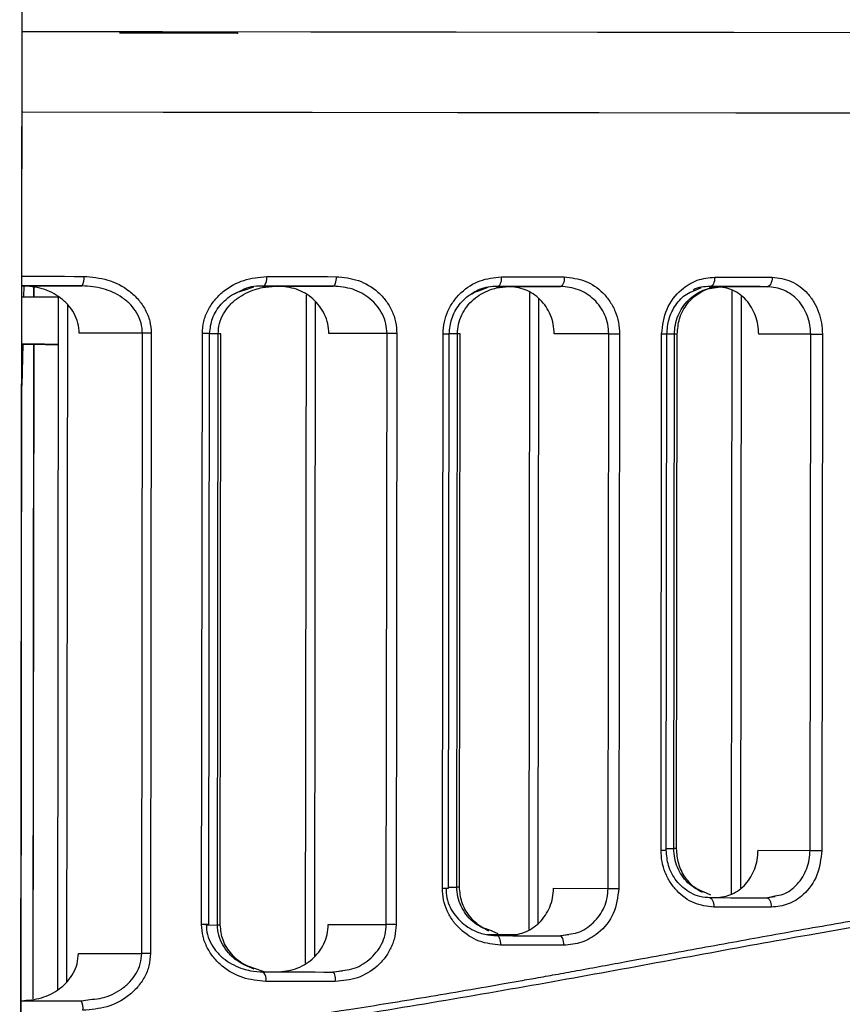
# Model space of a CAD drawing. Header units: millimetres. Extents: x -32 to 320, y 12 to 275.
# Tile 13 of 17: x 227 to 253, y 135 to 166. Entities that reach past the tile are written whole.
import ezdxf

# ---------------------------------------------------------------- set-up
doc = ezdxf.new("R2010")
doc.units = ezdxf.units.MM
doc.header["$PDSIZE"] = -1

msp = doc.modelspace()

# ---------------------------------------------------------------- linework, layer by layer
at = {"color": 7, "linetype": 'Continuous', "lineweight": 25}
for p, q in [((226.658, 201.937), (226.55, 112.937)), ((226.665, 201.937), (226.557, 112.937)), ((226.624, 157.936), (228.526, 157.934)), ((226.684, 157.585), (226.69, 157.927)), ((226.998, 157.585), (226.998, 157.88)), ((227.004, 157.585), (227.005, 157.879)), ((233.65, 157.797), (233.955, 157.902)), ((234.231, 157.919), (234.636, 157.919)), ((234.432, 157.927), (234.709, 157.926)), ((234.709, 157.926), (236.467, 157.924)), ((241.096, 157.784), (241.369, 157.892)), ((241.628, 157.911), (242.01, 157.91)), ((241.988, 157.917), (243.653, 157.916)), ((247.874, 157.776), (248.112, 157.882)), ((248.352, 157.903), (248.709, 157.902)), ((248.388, 157.91), (248.59, 157.909)), ((248.59, 157.909), (250.195, 157.907)), ((227.769, 157.585), (227.742, 135.675)), ((233.632, 157.822), (233.336, 157.673)), ((235.606, 157.645), (235.581, 136.515)), ((242.671, 157.721), (242.647, 137.578)), ((249.076, 157.802), (249.053, 138.691)), ((249.367, 157.597), (249.344, 138.896)), ((228.059, 157.347), (228.033, 135.912)), ((235.897, 157.439), (235.872, 136.72)), ((242.962, 157.528), (242.938, 137.77)), ((230.434, 156.432), (228.432, 156.434)), ((230.411, 136.823), (230.434, 156.432)), ((230.71, 156.432), (230.686, 136.822)), ((232.305, 137.739), (232.328, 156.43)), ((232.558, 156.429), (232.328, 156.43)), ((232.535, 137.739), (232.558, 156.429)), ((232.827, 156.421), (232.558, 156.421)), ((232.804, 137.721), (232.827, 156.421)), ((232.893, 137.721), (232.915, 156.421)), ((238.167, 156.422), (236.329, 156.424)), ((238.145, 137.732), (238.167, 156.422)), ((238.478, 156.422), (238.455, 137.731)), ((239.919, 138.886), (239.941, 156.42)), ((240.115, 138.886), (240.136, 156.42)), ((240.392, 156.412), (240.136, 156.412)), ((240.371, 138.922), (240.392, 156.412)), ((240.48, 156.412), (240.392, 156.412)), ((240.459, 138.922), (240.48, 156.412)), ((245.179, 156.414), (243.455, 156.416)), ((245.158, 138.879), (245.179, 156.414)), ((245.521, 156.413), (245.5, 138.879)), ((246.833, 140.088), (246.853, 156.412)), ((246.997, 140.088), (247.017, 156.411)), ((247.256, 156.404), (247.017, 156.404)), ((247.236, 140.137), (247.256, 156.404)), ((247.344, 156.404), (247.256, 156.404)), ((247.325, 140.137), (247.344, 156.404)), ((251.567, 156.406), (249.923, 156.408)), ((251.548, 140.082), (251.567, 156.406)), ((251.939, 156.405), (251.919, 140.082)), ((226.631, 154.785), (226.656, 156.085)), ((226.934, 156.085), (226.93, 156.085)), ((226.971, 135.382), (226.996, 156.084)), ((226.978, 135.383), (227.003, 156.084)), ((226.607, 154.785), (226.631, 154.785)), ((226.631, 154.785), (226.607, 154.785)), ((246.997, 140.137), (247.236, 140.137)), ((247.324, 140.137), (247.236, 140.137)), ((249.903, 140.084), (251.548, 140.082)), ((240.115, 138.922), (240.371, 138.922)), ((240.459, 138.922), (240.371, 138.922)), ((243.434, 138.881), (245.158, 138.879)), ((248.411, 138.663), (248.177, 138.769)), ((250.172, 138.584), (250.433, 138.639)), ((250.438, 138.611), (250.199, 138.579)), ((232.535, 137.739), (232.305, 137.739)), ((232.45, 137.722), (232.804, 137.721)), ((236.307, 137.734), (238.145, 137.732)), ((241.684, 137.447), (241.414, 137.555)), ((243.628, 137.381), (243.915, 137.434)), ((243.92, 137.408), (243.65, 137.376)), ((228.408, 136.825), (230.411, 136.823)), ((234.283, 136.245), (233.981, 136.35)), ((236.441, 136.234), (236.754, 136.284)), ((236.758, 136.259), (236.457, 136.229)), ((228.498, 135.325), (228.839, 135.371))]:
    msp.add_line(p, q, dxfattribs=at)
at = {"color": 7, "linetype": 'Continuous'}
msp.add_line((233.435, 165.922), (229.708, 165.926), dxfattribs=at)
at = {"color": 7, "linetype": 'Continuous', "lineweight": 25, "flags": 128}
for points in [[(283.181, 165.898), (283.13, 165.899), (282.763, 165.899), (282.044, 165.9), (280.977, 165.902), (279.568, 165.904), (277.824, 165.906), (275.754, 165.909), (273.37, 165.912), (270.684, 165.916), (267.711, 165.92), (264.466, 165.924), (260.967, 165.928), (257.232, 165.933), (253.282, 165.938), (249.137, 165.943), (244.82, 165.948), (240.353, 165.954), (235.76, 165.96), (231.067, 165.965), (226.621, 165.971)], [(226.618, 163.437), (231.092, 163.431), (235.795, 163.425), (240.397, 163.42), (244.872, 163.414), (249.198, 163.409), (253.352, 163.404), (257.31, 163.399), (261.052, 163.394), (264.558, 163.389), (267.809, 163.385), (270.789, 163.381), (273.48, 163.378), (275.869, 163.375), (277.943, 163.372), (279.69, 163.37), (281.102, 163.368), (282.172, 163.366), (282.892, 163.365), (283.26, 163.364), (283.311, 163.364)], [(226.651, 163.436), (231.092, 163.431), (235.795, 163.425), (240.397, 163.42), (244.872, 163.414), (249.198, 163.409), (253.352, 163.404), (257.31, 163.399), (261.052, 163.394), (264.558, 163.389), (267.809, 163.385), (270.789, 163.381), (273.48, 163.378), (275.869, 163.375), (277.943, 163.372), (279.69, 163.37), (281.102, 163.368), (282.172, 163.366), (282.892, 163.365), (283.26, 163.364), (283.311, 163.364)], [(226.612, 158.237), (226.749, 158.236), (227.054, 158.236), (227.36, 158.236), (227.665, 158.235), (227.97, 158.235), (228.275, 158.234), (228.579, 158.234)], [(234.362, 158.227), (234.637, 158.227), (234.912, 158.226), (235.187, 158.226), (235.462, 158.226), (235.736, 158.225), (236.01, 158.225), (236.284, 158.225), (236.557, 158.224)], [(236.557, 158.224), (236.555, 158.166), (236.55, 158.11), (236.542, 158.058), (236.53, 158.012), (236.517, 157.975), (236.501, 157.947), (236.485, 157.93), (236.467, 157.924)], [(241.783, 158.218), (241.78, 158.159), (241.774, 158.103), (241.763, 158.051), (241.749, 158.006), (241.732, 157.968), (241.713, 157.941), (241.692, 157.924), (241.67, 157.918)], [(241.783, 158.218), (242.033, 158.218), (242.283, 158.217), (242.533, 158.217), (242.782, 158.217), (243.031, 158.216), (243.28, 158.216), (243.528, 158.216), (243.775, 158.215)], [(243.775, 158.215), (243.773, 158.157), (243.766, 158.101), (243.755, 158.049), (243.739, 158.003), (243.721, 157.966), (243.7, 157.938), (243.677, 157.921), (243.653, 157.916)], [(248.531, 158.21), (248.528, 158.151), (248.52, 158.095), (248.506, 158.043), (248.489, 157.997), (248.467, 157.96), (248.442, 157.932), (248.415, 157.915), (248.387, 157.91)], [(248.531, 158.21), (248.759, 158.209), (248.988, 158.209), (249.215, 158.209), (249.443, 158.208), (249.669, 158.208), (249.896, 158.208), (250.122, 158.208), (250.347, 158.207)], [(250.347, 158.207), (250.344, 158.149), (250.335, 158.092), (250.321, 158.041), (250.302, 157.995), (250.279, 157.958), (250.253, 157.93), (250.225, 157.913), (250.195, 157.907)], [(228.526, 157.934), (228.223, 157.935), (227.919, 157.935), (227.616, 157.935), (227.312, 157.936), (227.008, 157.936), (226.703, 157.936), (226.611, 157.937)], [(235.05, 157.919), (234.774, 157.919), (234.498, 157.919), (234.235, 157.92)], [(236.467, 157.924), (236.195, 157.925), (235.923, 157.925), (235.65, 157.925), (235.377, 157.926), (235.104, 157.926), (234.83, 157.926), (234.556, 157.927), (234.282, 157.927)], [(234.636, 157.919), (234.91, 157.919), (235.053, 157.918)], [(242.314, 157.91), (242.066, 157.91), (241.817, 157.911), (241.631, 157.911)], [(243.653, 157.916), (243.407, 157.916), (243.16, 157.916), (242.913, 157.916), (242.665, 157.917), (242.417, 157.917), (242.168, 157.917), (241.919, 157.918), (241.67, 157.918)], [(241.671, 157.918), (241.739, 157.918), (241.988, 157.917)], [(248.898, 157.902), (248.673, 157.902), (248.447, 157.903), (248.356, 157.903)], [(250.195, 157.907), (249.971, 157.908), (249.746, 157.908), (249.521, 157.908), (249.295, 157.909), (249.069, 157.909), (248.842, 157.909), (248.615, 157.909), (248.387, 157.91)], [(226.611, 157.586), (226.814, 157.585), (227.334, 157.585), (227.769, 157.584)], [(230.71, 156.432), (230.673, 156.432), (230.635, 156.432), (230.598, 156.432), (230.562, 156.432), (230.527, 156.432), (230.493, 156.432), (230.462, 156.432), (230.434, 156.432)], [(232.915, 156.421), (232.905, 156.421), (232.875, 156.421), (232.827, 156.421)], [(238.478, 156.422), (238.437, 156.422), (238.396, 156.422), (238.354, 156.422), (238.312, 156.422), (238.272, 156.422), (238.234, 156.422), (238.199, 156.422), (238.167, 156.422)], [(239.941, 156.42), (240.007, 156.42), (240.063, 156.42), (240.104, 156.42), (240.129, 156.42), (240.136, 156.42)], [(245.179, 156.414), (245.214, 156.414), (245.253, 156.414), (245.296, 156.414), (245.341, 156.413), (245.387, 156.413), (245.433, 156.413), (245.478, 156.413), (245.521, 156.413)], [(246.853, 156.412), (246.911, 156.412), (246.959, 156.411), (246.994, 156.411), (247.013, 156.411), (247.017, 156.411)], [(251.567, 156.406), (251.606, 156.406), (251.649, 156.406), (251.696, 156.406), (251.745, 156.406), (251.796, 156.405), (251.846, 156.405), (251.894, 156.405), (251.939, 156.405)], [(227.767, 156.084), (227.332, 156.085), (226.813, 156.085), (226.609, 156.086)], [(226.93, 156.085), (226.833, 156.085), (226.609, 156.085)], [(226.656, 156.085), (226.844, 156.085), (227.362, 156.084), (227.767, 156.084)], [(226.656, 156.085), (226.725, 156.085), (226.84, 156.085), (226.91, 156.085), (226.934, 156.085)], [(246.833, 140.088), (246.892, 140.088), (246.94, 140.088), (246.974, 140.088), (246.993, 140.088), (246.997, 140.088)], [(251.548, 140.082), (251.586, 140.082), (251.629, 140.082), (251.676, 140.082), (251.726, 140.082), (251.776, 140.082), (251.826, 140.082), (251.874, 140.082), (251.919, 140.082)], [(239.919, 138.886), (239.986, 138.886), (240.041, 138.886), (240.083, 138.886), (240.108, 138.886), (240.115, 138.886)], [(245.158, 138.879), (245.193, 138.879), (245.232, 138.879), (245.275, 138.879), (245.32, 138.879), (245.366, 138.879), (245.412, 138.879), (245.457, 138.879), (245.5, 138.879)], [(248.364, 138.586), (248.392, 138.58), (248.419, 138.563), (248.443, 138.536), (248.465, 138.498), (248.483, 138.453), (248.496, 138.401), (248.504, 138.345), (248.507, 138.286)], [(248.364, 138.586), (248.592, 138.586), (248.819, 138.586), (249.045, 138.585), (249.272, 138.585), (249.497, 138.585), (249.723, 138.584), (249.947, 138.584), (250.172, 138.584)], [(250.172, 138.584), (250.201, 138.578), (250.23, 138.561), (250.256, 138.533), (250.279, 138.496), (250.297, 138.45), (250.311, 138.399), (250.32, 138.342), (250.323, 138.284)], [(250.323, 138.284), (250.097, 138.284), (249.872, 138.284), (249.645, 138.285), (249.419, 138.285), (249.191, 138.285), (248.964, 138.285), (248.735, 138.286), (248.507, 138.286)], [(232.893, 137.721), (232.883, 137.721), (232.853, 137.721), (232.804, 137.721)], [(238.455, 137.731), (238.415, 137.732), (238.373, 137.732), (238.331, 137.732), (238.29, 137.732), (238.249, 137.732), (238.211, 137.732), (238.176, 137.732), (238.145, 137.732)], [(241.328, 137.421), (241.542, 137.421), (241.792, 137.42), (242.041, 137.42), (242.29, 137.42)], [(241.645, 137.384), (241.667, 137.378), (241.688, 137.361), (241.707, 137.333), (241.724, 137.296), (241.738, 137.25), (241.749, 137.199), (241.755, 137.142), (241.757, 137.084)], [(241.645, 137.384), (241.894, 137.384), (242.143, 137.383), (242.392, 137.383), (242.64, 137.383), (242.888, 137.382), (243.135, 137.382), (243.382, 137.382), (243.628, 137.381)], [(243.628, 137.381), (243.652, 137.376), (243.675, 137.358), (243.696, 137.331), (243.714, 137.293), (243.729, 137.248), (243.741, 137.196), (243.747, 137.14), (243.75, 137.081)], [(243.75, 137.081), (243.502, 137.082), (243.254, 137.082), (243.006, 137.082), (242.757, 137.082), (242.508, 137.083), (242.258, 137.083), (242.008, 137.083), (241.757, 137.084)], [(230.686, 136.822), (230.649, 136.822), (230.612, 136.822), (230.574, 136.822), (230.538, 136.823), (230.503, 136.823), (230.47, 136.823), (230.439, 136.823), (230.411, 136.823)], [(234.256, 136.237), (234.53, 136.236), (234.804, 136.236), (235.078, 136.236), (235.351, 136.235), (235.624, 136.235), (235.897, 136.235), (236.169, 136.234), (236.441, 136.234)], [(236.441, 136.234), (236.458, 136.228), (236.475, 136.211), (236.491, 136.183), (236.504, 136.146), (236.515, 136.101), (236.523, 136.049), (236.528, 135.992), (236.53, 135.934)], [(236.53, 135.934), (236.257, 135.934), (235.983, 135.934), (235.709, 135.935), (235.435, 135.935), (235.16, 135.936), (234.885, 135.936), (234.61, 135.936), (234.335, 135.937)], [(226.599, 135.327), (226.676, 135.327), (226.98, 135.327), (227.284, 135.327), (227.588, 135.326), (227.892, 135.326), (228.195, 135.325), (228.498, 135.325)]]:
    msp.add_lwpolyline(points, dxfattribs=at)
at = {"color": 7, "linetype": 'Continuous', "lineweight": 25}
for centre, radius, start, end in [((228.116, 158.162), 0.469, 330.943, 8.8379), ((234.018, 158.158), 0.351, 318.874, 11.4105), ((233.991, 136.007), 0.35, 348.4457, 40.9956), ((228.088, 135.098), 0.469, 351.019, 28.9248)]:
    msp.add_arc(centre, radius, start, end, dxfattribs=at)
for points, knots in [([(228.579, 158.234), (228.835, 158.212), (229.348, 158.168), (229.933, 157.861), (230.312, 157.509), (230.533, 157.186), (230.683, 156.822), (230.701, 156.561), (230.71, 156.432)], [0, 0, 0, 0, 0.249154, 0.499066, 0.626614, 0.749638, 0.875941, 1, 1, 1, 1]), ([(232.328, 156.43), (232.337, 156.558), (232.356, 156.814), (232.498, 157.174), (232.709, 157.493), (233.069, 157.845), (233.626, 158.159), (234.116, 158.204), (234.362, 158.227)], [0, 0, 0, 0, 0.125925, 0.251232, 0.376564, 0.502324, 0.7515, 1, 1, 1, 1]), ([(236.557, 158.224), (236.796, 158.201), (237.274, 158.153), (237.805, 157.83), (238.139, 157.473), (238.329, 157.152), (238.455, 156.798), (238.47, 156.547), (238.478, 156.422)], [0, 0, 0, 0, 0.249824, 0.499254, 0.625744, 0.749563, 0.875378, 1, 1, 1, 1]), ([(239.941, 156.42), (239.948, 156.545), (239.964, 156.792), (240.085, 157.143), (240.267, 157.459), (240.586, 157.816), (241.096, 158.145), (241.554, 158.194), (241.783, 158.218)], [0, 0, 0, 0, 0.12619, 0.250901, 0.374832, 0.501164, 0.750441, 1, 1, 1, 1]), ([(243.775, 158.215), (243.998, 158.19), (244.444, 158.14), (244.928, 157.805), (245.225, 157.445), (245.392, 157.127), (245.502, 156.779), (245.515, 156.535), (245.521, 156.413)], [0, 0, 0, 0, 0.250026, 0.49921, 0.625078, 0.749494, 0.875047, 1, 1, 1, 1]), ([(246.853, 156.412), (246.887, 156.683), (246.956, 157.225), (247.421, 157.811), (247.969, 158.15), (248.343, 158.19), (248.531, 158.21)], [0, 0, 0, 0, 0.279829, 0.559325, 0.779531, 1, 1, 1, 1]), ([(250.347, 158.207), (250.554, 158.181), (250.967, 158.129), (251.409, 157.786), (251.676, 157.425), (251.824, 157.109), (251.921, 156.765), (251.933, 156.525), (251.939, 156.405)], [0, 0, 0, 0, 0.250031, 0.499121, 0.62462, 0.749443, 0.874851, 1, 1, 1, 1]), ([(228.432, 156.434), (228.424, 156.543), (228.408, 156.763), (228.279, 157.067), (228.091, 157.336), (227.768, 157.628), (227.273, 157.882), (226.84, 157.918), (226.624, 157.936)], [0, 0, 0, 0, 0.124834, 0.250117, 0.372884, 0.500605, 0.750376, 1, 1, 1, 1]), ([(230.434, 156.432), (230.426, 156.542), (230.407, 156.767), (230.268, 157.074), (230.063, 157.346), (229.719, 157.636), (229.197, 157.882), (228.749, 157.917), (228.526, 157.934)], [0, 0, 0, 0, 0.122522, 0.250079, 0.369635, 0.500629, 0.750634, 1, 1, 1, 1]), ([(232.827, 156.421), (232.835, 156.528), (232.852, 156.747), (232.982, 157.047), (233.173, 157.315), (233.496, 157.609), (233.868, 157.792), (234.284, 157.9), (234.499, 157.912), (234.636, 157.919)], [0, 0, 0, 0, 0.122376, 0.249977, 0.368873, 0.500224, 0.749886, 0.840024, 1, 1, 1, 1]), ([(234.282, 157.927), (234.061, 157.927), (233.834, 157.926), (233.637, 157.825), (233.632, 157.822)], [0, 0, 0, 0, 0.970809, 1, 1, 1, 1]), ([(236.329, 156.424), (236.323, 156.529), (236.31, 156.738), (236.202, 157.036), (236.04, 157.302), (235.759, 157.6), (235.312, 157.868), (234.91, 157.907), (234.709, 157.926)], [0, 0, 0, 0, 0.124562, 0.250449, 0.375509, 0.500756, 0.750253, 1, 1, 1, 1]), ([(238.167, 156.422), (238.16, 156.528), (238.146, 156.741), (238.032, 157.039), (237.859, 157.307), (237.562, 157.604), (237.091, 157.868), (236.675, 157.905), (236.467, 157.924)], [0, 0, 0, 0, 0.123509, 0.250276, 0.371113, 0.500518, 0.750054, 1, 1, 1, 1]), ([(240.392, 156.412), (240.399, 156.515), (240.413, 156.724), (240.52, 157.016), (240.683, 157.283), (240.965, 157.582), (241.299, 157.774), (241.682, 157.89), (241.881, 157.902), (242.01, 157.91)], [0, 0, 0, 0, 0.1231876, 0.250128, 0.3700566, 0.5001775, 0.7493789, 0.8375783, 1, 1, 1, 1]), ([(241.67, 157.918), (241.467, 157.906), (241.161, 157.888), (240.905, 157.717), (240.818, 157.66)], [0, 0, 0, 0, 0.662787, 1, 1, 1, 1]), ([(243.455, 156.416), (243.449, 156.517), (243.438, 156.721), (243.346, 157.012), (243.205, 157.276), (242.955, 157.577), (242.549, 157.855), (242.175, 157.897), (241.988, 157.917)], [0, 0, 0, 0, 0.12493, 0.250521, 0.3757, 0.500783, 0.749991, 1, 1, 1, 1]), ([(245.179, 156.414), (245.173, 156.516), (245.161, 156.721), (245.065, 157.012), (244.917, 157.278), (244.656, 157.579), (244.232, 157.854), (243.846, 157.895), (243.653, 157.916)], [0, 0, 0, 0, 0.124119, 0.250425, 0.372329, 0.500652, 0.749891, 1, 1, 1, 1]), ([(247.256, 156.404), (247.262, 156.504), (247.274, 156.707), (247.365, 156.993), (247.506, 157.258), (247.755, 157.558), (248.16, 157.839), (248.526, 157.881), (248.709, 157.902)], [0, 0, 0, 0, 0.123749, 0.250462, 0.371168, 0.500735, 0.749929, 1, 1, 1, 1]), ([(247.344, 156.404), (247.359, 156.568), (247.391, 156.922), (247.61, 157.322), (247.87, 157.595), (248.122, 157.766), (248.416, 157.885), (248.627, 157.9), (248.736, 157.907)], [0, 0, 0, 0, 0.201998, 0.43469, 0.563641, 0.700951, 0.846277, 1, 1, 1, 1]), ([(248.387, 157.91), (248.196, 157.908), (248.004, 157.906), (247.846, 157.801), (247.845, 157.8)], [0, 0, 0, 0, 0.994774, 1, 1, 1, 1]), ([(249.923, 156.408), (249.918, 156.507), (249.909, 156.707), (249.801, 157.088), (249.553, 157.504), (249.11, 157.843), (248.764, 157.887), (248.59, 157.909)], [0, 0, 0, 0, 0.1253, 0.250884, 0.500258, 0.749665, 1, 1, 1, 1]), ([(251.567, 156.406), (251.563, 156.503), (251.553, 156.698), (251.472, 156.983), (251.344, 157.251), (251.112, 157.557), (250.728, 157.843), (250.373, 157.886), (250.195, 157.907)], [0, 0, 0, 0, 0.1209237, 0.2444821, 0.3710066, 0.500806, 0.749922, 1, 1, 1, 1]), ([(232.558, 156.429), (232.576, 156.591), (232.614, 156.932), (232.917, 157.38), (233.279, 157.69), (233.555, 157.77), (233.65, 157.797)], [0, 0, 0, 0, 0.25353, 0.532982, 0.840523, 1, 1, 1, 1]), ([(240.136, 156.42), (240.152, 156.58), (240.184, 156.913), (240.443, 157.357), (240.761, 157.672), (241.011, 157.756), (241.096, 157.784)], [0, 0, 0, 0, 0.258059, 0.537994, 0.842675, 1, 1, 1, 1]), ([(247.017, 156.411), (247.031, 156.57), (247.059, 156.9), (247.288, 157.342), (247.57, 157.66), (247.797, 157.746), (247.874, 157.776)], [0, 0, 0, 0, 0.2604218, 0.5403888, 0.841722, 1, 1, 1, 1]), ([(248.147, 138.745), (247.982, 138.836), (247.731, 138.975), (247.486, 139.282), (247.344, 139.546), (247.253, 139.833), (247.242, 140.036), (247.236, 140.137)], [0, 0, 0, 0, 0.3316825, 0.5043925, 0.6653303, 0.8346407, 1, 1, 1, 1]), ([(248.177, 138.769), (248.099, 138.799), (247.873, 138.886), (247.592, 139.205), (247.365, 139.647), (247.338, 139.977), (247.325, 140.137)], [0, 0, 0, 0, 0.159094, 0.460096, 0.739797, 1, 1, 1, 1]), ([(248.507, 138.286), (248.293, 138.312), (247.868, 138.364), (247.403, 138.704), (247.118, 139.064), (246.957, 139.38), (246.852, 139.726), (246.839, 139.967), (246.833, 140.088)], [0, 0, 0, 0, 0.2500113, 0.4991563, 0.6249442, 0.7494725, 0.8750295, 1, 1, 1, 1]), ([(248.39, 138.581), (248.281, 138.589), (248.069, 138.604), (247.774, 138.724), (247.522, 138.895), (247.262, 139.17), (247.043, 139.57), (247.012, 139.923), (246.997, 140.088)], [0, 0, 0, 0, 0.153758, 0.299107, 0.436429, 0.565381, 0.798047, 1, 1, 1, 1]), ([(248.567, 138.586), (248.74, 138.607), (249.086, 138.65), (249.53, 138.988), (249.78, 139.402), (249.887, 139.784), (249.898, 139.984), (249.903, 140.084)], [0, 0, 0, 0, 0.249785, 0.499291, 0.7486, 0.873866, 1, 1, 1, 1]), ([(251.919, 140.082), (251.888, 139.813), (251.825, 139.275), (251.391, 138.686), (250.869, 138.343), (250.505, 138.304), (250.323, 138.284)], [0, 0, 0, 0, 0.279951, 0.559426, 0.779607, 1, 1, 1, 1]), ([(250.433, 138.639), (250.521, 138.652), (250.784, 138.69), (251.088, 138.933), (251.322, 139.236), (251.451, 139.504), (251.532, 139.789), (251.543, 139.985), (251.548, 140.082)], [0, 0, 0, 0, 0.141719, 0.42672, 0.575306, 0.720141, 0.861579, 1, 1, 1, 1]), ([(226.582, 133.806), (227.368, 133.87), (229.517, 134.042), (232.987, 134.468), (236.012, 134.9), (238.089, 135.228), (239.265, 135.421), (240.518, 135.632), (241.541, 135.809), (242.334, 135.949), (242.895, 136.048), (243.515, 136.159), (244.488, 136.335), (245.405, 136.503), (246.864, 136.771), (248.531, 137.077), (250.819, 137.495), (253.066, 137.889), (255.983, 138.371), (259.411, 138.86), (263.24, 139.231), (266.796, 139.362), (269.56, 139.283), (271.69, 139.099), (273.258, 138.902), (274.714, 138.663), (275.954, 138.418), (277.103, 138.159), (278.141, 137.898), (279.011, 137.658), (279.483, 137.517), (279.662, 137.464)], [0, 0, 0, 0, 0.032742, 0.089457, 0.147027, 0.163025, 0.180279, 0.198789, 0.218557, 0.226057, 0.234495, 0.24387, 0.254183, 0.278872, 0.28602, 0.32182, 0.356993, 0.395485, 0.431737, 0.503263, 0.574127, 0.643825, 0.715216, 0.754032, 0.794274, 0.833332, 0.871784, 0.902416, 0.941333, 0.9778, 1, 1, 1, 1]), ([(279.525, 137.214), (278.601, 137.48), (276.75, 138.014), (272.92, 138.762), (268.375, 139.165), (263.097, 139.051), (257.2, 138.384), (250.771, 137.293), (243.898, 135.989), (236.646, 134.754), (230.825, 133.893), (227.411, 133.673), (226.582, 133.619)], [0, 0, 0, 0, 0.107292, 0.214819, 0.322058, 0.42833, 0.535586, 0.64308, 0.750263, 0.858243, 0.965554, 1, 1, 1, 1]), ([(241.757, 137.084), (241.528, 137.109), (241.069, 137.158), (240.561, 137.489), (240.243, 137.847), (240.062, 138.165), (239.941, 138.516), (239.927, 138.763), (239.919, 138.886)], [0, 0, 0, 0, 0.249918, 0.499227, 0.625556, 0.749539, 0.875341, 1, 1, 1, 1]), ([(240.028, 138.886), (240.034, 138.783), (240.048, 138.574), (240.155, 138.281), (240.318, 138.015), (240.599, 137.715), (240.933, 137.522), (241.316, 137.405), (241.516, 137.392), (241.645, 137.384)], [0, 0, 0, 0, 0.123187, 0.250128, 0.370056, 0.500177, 0.749379, 0.837581, 1, 1, 1, 1]), ([(241.39, 137.53), (241.211, 137.616), (240.938, 137.749), (240.661, 138.05), (240.498, 138.316), (240.391, 138.609), (240.377, 138.819), (240.371, 138.922)], [0, 0, 0, 0, 0.328133, 0.502714, 0.663657, 0.834349, 1, 1, 1, 1]), ([(241.414, 137.555), (241.329, 137.583), (241.08, 137.668), (240.763, 137.984), (240.505, 138.429), (240.474, 138.762), (240.459, 138.922)], [0, 0, 0, 0, 0.158068, 0.4624428, 0.7421331, 1, 1, 1, 1]), ([(241.963, 137.383), (242.15, 137.404), (242.523, 137.444), (242.931, 137.722), (243.182, 138.021), (243.323, 138.285), (243.416, 138.575), (243.428, 138.779), (243.434, 138.881)], [0, 0, 0, 0, 0.24953, 0.498725, 0.624611, 0.749009, 0.874139, 1, 1, 1, 1]), ([(245.5, 138.879), (245.464, 138.605), (245.393, 138.058), (244.908, 137.472), (244.338, 137.138), (243.946, 137.1), (243.75, 137.081)], [0, 0, 0, 0, 0.279826, 0.559323, 0.779514, 1, 1, 1, 1]), ([(243.915, 137.434), (244.01, 137.446), (244.295, 137.483), (244.63, 137.717), (244.893, 138.014), (245.042, 138.28), (245.139, 138.571), (245.152, 138.777), (245.158, 138.879)], [0, 0, 0, 0, 0.1409838, 0.4262892, 0.573167, 0.7127318, 0.8576145, 1, 1, 1, 1]), ([(234.335, 135.937), (234.088, 135.96), (233.596, 136.007), (233.038, 136.325), (232.68, 136.678), (232.472, 136.999), (232.331, 137.357), (232.314, 137.612), (232.305, 137.739)], [0, 0, 0, 0, 0.249475, 0.499164, 0.626383, 0.749621, 0.875861, 1, 1, 1, 1]), ([(232.448, 137.739), (232.456, 137.632), (232.473, 137.413), (232.601, 137.113), (232.793, 136.844), (233.115, 136.549), (233.486, 136.366), (233.903, 136.256), (234.118, 136.244), (234.256, 136.237)], [0, 0, 0, 0, 0.1223756, 0.2499772, 0.3688726, 0.5002237, 0.7498864, 0.840025, 1, 1, 1, 1]), ([(233.962, 136.325), (233.767, 136.405), (233.467, 136.53), (233.151, 136.825), (232.958, 137.093), (232.829, 137.394), (232.812, 137.614), (232.804, 137.721)], [0, 0, 0, 0, 0.325642, 0.502575, 0.662721, 0.834897, 1, 1, 1, 1]), ([(233.981, 136.35), (233.886, 136.378), (233.609, 136.459), (233.249, 136.77), (232.948, 137.218), (232.91, 137.559), (232.893, 137.721)], [0, 0, 0, 0, 0.160175, 0.467431, 0.746649, 1, 1, 1, 1]), ([(234.683, 136.236), (234.884, 136.255), (235.285, 136.293), (235.733, 136.56), (236.016, 136.856), (236.178, 137.123), (236.287, 137.419), (236.3, 137.629), (236.307, 137.734)], [0, 0, 0, 0, 0.249556, 0.498585, 0.625168, 0.748914, 0.875105, 1, 1, 1, 1]), ([(238.455, 137.731), (238.447, 137.605), (238.43, 137.354), (238.303, 136.999), (238.112, 136.68), (237.778, 136.324), (237.246, 136.003), (236.769, 135.957), (236.53, 135.934)], [0, 0, 0, 0, 0.12611, 0.251007, 0.374815, 0.501351, 0.750428, 1, 1, 1, 1]), ([(236.754, 136.284), (236.855, 136.295), (237.162, 136.329), (237.534, 136.553), (237.833, 136.846), (238.007, 137.115), (238.122, 137.412), (238.137, 137.626), (238.145, 137.732)], [0, 0, 0, 0, 0.140044, 0.425556, 0.573875, 0.712399, 0.858072, 1, 1, 1, 1]), ([(226.597, 135.327), (226.813, 135.345), (227.244, 135.38), (227.74, 135.631), (228.064, 135.923), (228.253, 136.191), (228.383, 136.495), (228.4, 136.715), (228.408, 136.825)], [0, 0, 0, 0, 0.248911, 0.498389, 0.626333, 0.749361, 0.873896, 1, 1, 1, 1]), ([(230.686, 136.822), (230.676, 136.691), (230.656, 136.429), (230.505, 136.064), (230.282, 135.743), (229.902, 135.392), (229.318, 135.089), (228.807, 135.046), (228.551, 135.025)], [0, 0, 0, 0, 0.126119, 0.25073, 0.376133, 0.501711, 0.751228, 1, 1, 1, 1]), ([(228.839, 135.371), (228.947, 135.381), (229.277, 135.413), (229.689, 135.621), (230.034, 135.907), (230.241, 136.178), (230.383, 136.486), (230.401, 136.712), (230.411, 136.823)], [0, 0, 0, 0, 0.138124, 0.424141, 0.574456, 0.711662, 0.85875, 1, 1, 1, 1]), ([(227.186, 130.355), (229.571, 130.605), (234.331, 131.103), (241.16, 132.238), (247.654, 133.452), (253.748, 134.597), (259.384, 135.486), (264.473, 135.939), (268.921, 135.931), (272.645, 135.496), (275.605, 134.888), (277.752, 134.306), (279.127, 133.869), (279.323, 133.806), (279.421, 133.775)], [0, 0, 0, 0, 0.0833834, 0.1664591, 0.2501278, 0.3332445, 0.4163966, 0.5002453, 0.5832777, 0.6665214, 0.7502089, 0.8333055, 0.9168503, 1, 1, 1, 1]), ([(279.27, 133.518), (279.272, 133.518), (279.327, 133.497), (279.035, 133.596), (278.365, 133.811), (277.649, 134.028), (277.196, 134.16), (276.69, 134.301), (276.114, 134.454), (275.365, 134.64), (274.531, 134.828), (273.701, 134.997), (272.893, 135.146), (272.028, 135.285), (271.035, 135.419), (269.549, 135.58), (267.399, 135.708), (264.785, 135.675), (262.336, 135.525), (260.146, 135.312), (257.857, 135.016), (255.45, 134.648), (252.993, 134.229), (250.395, 133.755), (247.497, 133.21), (244.323, 132.611), (241.015, 132.012), (237.686, 131.448), (234.272, 130.933), (230.743, 130.472), (228.371, 130.244), (227.188, 130.13)], [0, 0, 0, 0, 0.001947, 0.070268, 0.140523, 0.162267, 0.185238, 0.204355, 0.225955, 0.251189, 0.281855, 0.30367, 0.321889, 0.346573, 0.36879, 0.392059, 0.445841, 0.500241, 0.535836, 0.570908, 0.606494, 0.641925, 0.677961, 0.711829, 0.749705, 0.794612, 0.835586, 0.874936, 0.917565, 0.958877, 1, 1, 1, 1])]:
    msp.add_open_spline(points, degree=3, knots=knots, dxfattribs=at)
at = {"color": 7, "linetype": 'Continuous'}
msp.add_point((233.435, 165.922), dxfattribs=at)

doc.saveas('drawing.dxf')
